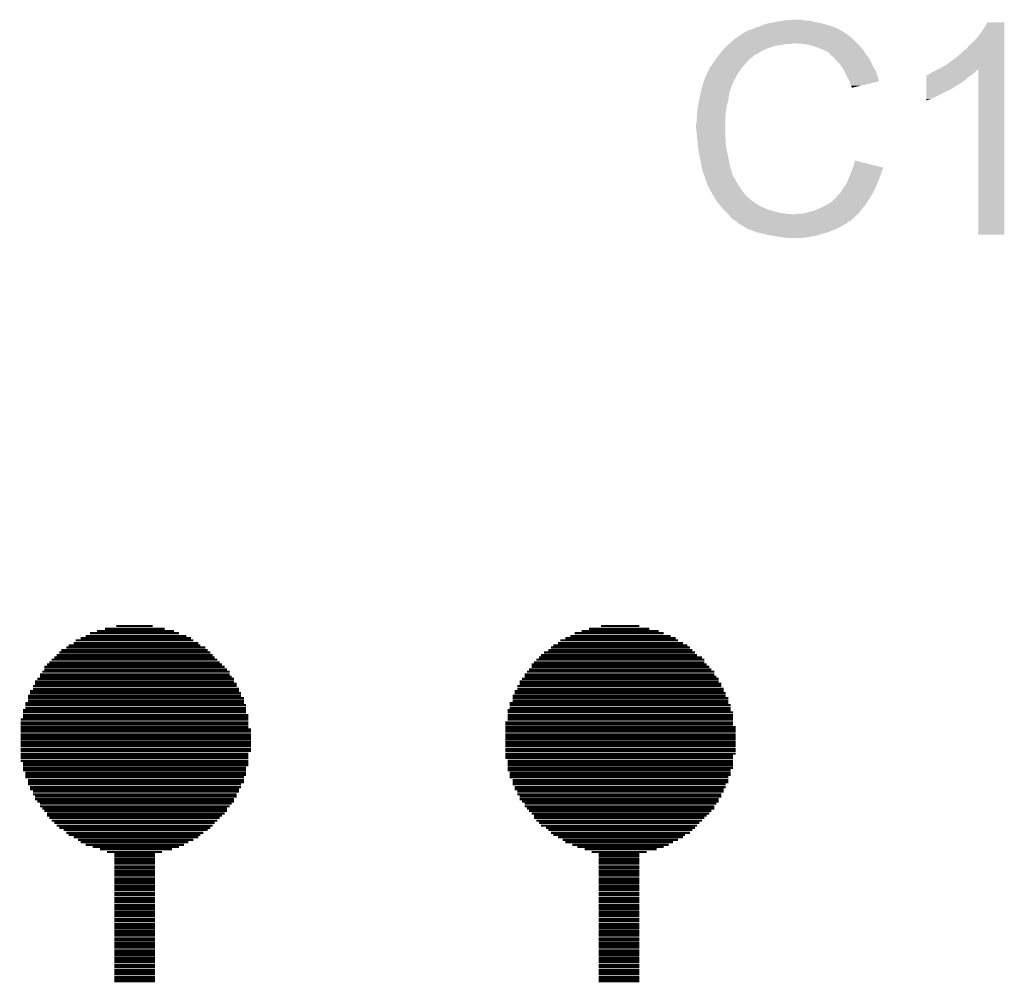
# Model space of a CAD drawing. Extents: x -9 to 122, y -9 to 65.
# Tile 118 of 256: x 37 to 41.55, y 32.7 to 37.15. Entities that reach past the tile are written whole.
import ezdxf

# ---------------------------------------------------------------- set-up
doc = ezdxf.new("R2010")
doc.units = 0
doc.layers.add('CLICKER_4_FOR_R7FA4M2A_V100_GTO', color=12, linetype='CONTINUOUS')

msp = doc.modelspace()

# ---------------------------------------------------------------- linework, layer by layer
at = {"layer": 'CLICKER_4_FOR_R7FA4M2A_V100_GTO', "const_width": 0.01016}
for points in [[(37.36086, 34.32302), (37.71646, 34.32302)], [(37.39642, 34.33318), (37.67328, 34.33318)], [(37.44976, 34.34588), (37.6174, 34.34588)], [(39.60114, 34.32302), (39.95674, 34.32302)], [(39.63416, 34.33318), (39.91356, 34.33318)], [(39.69004, 34.34588), (39.86784, 34.34588)], [(37.2618, 34.27984), (37.80536, 34.27984)], [(37.28466, 34.29), (37.7952, 34.29)], [(37.30752, 34.30016), (37.77234, 34.30016)], [(37.32784, 34.31286), (37.73932, 34.31286)], [(39.50208, 34.27984), (40.04564, 34.27984)], [(39.52494, 34.29), (40.03548, 34.29)], [(39.5478, 34.30016), (40.01262, 34.30016)], [(39.56812, 34.31286), (39.9796, 34.31286)], [(37.1856, 34.22396), (37.8841, 34.22396)], [(37.19576, 34.23412), (37.8714, 34.23412)], [(37.21862, 34.24682), (37.86124, 34.24682)], [(37.22878, 34.25698), (37.83838, 34.25698)], [(37.25164, 34.26714), (37.82822, 34.26714)], [(39.42588, 34.22396), (40.12438, 34.22396)], [(39.4462, 34.23412), (40.11168, 34.23412)], [(39.4589, 34.24682), (40.10152, 34.24682)], [(39.46906, 34.25698), (40.08882, 34.25698)], [(39.49192, 34.26714), (40.0685, 34.26714)], [(37.13988, 34.17824), (37.92728, 34.17824)], [(37.15004, 34.19094), (37.91712, 34.19094)], [(37.16274, 34.2011), (37.90442, 34.2011)], [(37.1729, 34.21126), (37.89426, 34.21126)], [(39.38016, 34.17824), (40.16756, 34.17824)], [(39.39032, 34.19094), (40.16756, 34.19094)], [(39.40302, 34.2011), (40.1574, 34.2011)], [(39.41318, 34.21126), (40.13454, 34.21126)], [(37.10686, 34.13506), (37.973, 34.13506)], [(37.11702, 34.15792), (37.95014, 34.15792)], [(37.11702, 34.14522), (37.9603, 34.14522)], [(37.12972, 34.16808), (37.93744, 34.16808)], [(39.34714, 34.13506), (40.21328, 34.13506)], [(39.3573, 34.14522), (40.20058, 34.14522)], [(39.37, 34.16808), (40.17772, 34.16808)], [(39.37, 34.15792), (40.19042, 34.15792)], [(37.07384, 34.08934), (37.99332, 34.08934)], [(37.084, 34.10204), (37.99332, 34.10204)], [(37.0967, 34.12236), (37.973, 34.12236)], [(37.0967, 34.1122), (37.98316, 34.1122)], [(39.31412, 34.08934), (40.2336, 34.08934)], [(39.32428, 34.10204), (40.2336, 34.10204)], [(39.33698, 34.12236), (40.21328, 34.12236)], [(39.33698, 34.1122), (40.22344, 34.1122)], [(37.05098, 34.04616), (38.01618, 34.04616)], [(37.06368, 34.06902), (38.00602, 34.06902)], [(37.06368, 34.05632), (38.01618, 34.05632)], [(37.07384, 34.07918), (38.00602, 34.07918)], [(39.29126, 34.04616), (40.25646, 34.04616)], [(39.30396, 34.06902), (40.2463, 34.06902)], [(39.30396, 34.05632), (40.25646, 34.05632)], [(39.31412, 34.07918), (40.2463, 34.07918)], [(37.04082, 34.0233), (38.02634, 34.0233)], [(37.04082, 34.01314), (38.03904, 34.01314)], [(37.04082, 34.00044), (38.03904, 34.00044)], [(37.05098, 34.036), (38.02634, 34.036)], [(39.2811, 34.0233), (40.26662, 34.0233)], [(39.2811, 34.01314), (40.27932, 34.01314)], [(39.2811, 34.00044), (40.27932, 34.00044)], [(39.29126, 34.036), (40.26662, 34.036)], [(37.01796, 33.95726), (38.0492, 33.95726)], [(37.02812, 33.99028), (38.03904, 33.99028)], [(37.02812, 33.98012), (38.0492, 33.98012)], [(37.02812, 33.96742), (38.0492, 33.96742)], [(39.25824, 33.95726), (40.28948, 33.95726)], [(39.2684, 33.99028), (40.27932, 33.99028)], [(39.2684, 33.98012), (40.28948, 33.98012)], [(39.2684, 33.96742), (40.28948, 33.96742)], [(37.0078, 33.91408), (38.05936, 33.91408)], [(37.01796, 33.9471), (38.0492, 33.9471)], [(37.01796, 33.9344), (38.05936, 33.9344)], [(37.01796, 33.92424), (38.05936, 33.92424)], [(39.25824, 33.9471), (40.29964, 33.9471)], [(39.25824, 33.9344), (40.29964, 33.9344)], [(39.25824, 33.92424), (40.29964, 33.92424)], [(39.25824, 33.91408), (40.29964, 33.91408)], [(37.0078, 33.90138), (38.05936, 33.90138)], [(37.0078, 33.89122), (38.05936, 33.89122)], [(37.0078, 33.87852), (38.05936, 33.87852)], [(37.0078, 33.86836), (38.07206, 33.86836)], [(39.24808, 33.90138), (40.29964, 33.90138)], [(39.24808, 33.89122), (40.29964, 33.89122)], [(39.24808, 33.87852), (40.31234, 33.87852)], [(39.24808, 33.86836), (40.31234, 33.86836)], [(37.0078, 33.8582), (38.07206, 33.8582)], [(37.0078, 33.8455), (38.07206, 33.8455)], [(37.0078, 33.83534), (38.07206, 33.83534)], [(37.0078, 33.82518), (38.07206, 33.82518)], [(39.24808, 33.8582), (40.31234, 33.8582)], [(39.24808, 33.8455), (40.31234, 33.8455)], [(39.24808, 33.83534), (40.31234, 33.83534)], [(39.24808, 33.82518), (40.31234, 33.82518)], [(37.0078, 33.81248), (38.07206, 33.81248)], [(37.0078, 33.80232), (38.07206, 33.80232)], [(37.0078, 33.79216), (38.07206, 33.79216)], [(37.0078, 33.77946), (38.07206, 33.77946)], [(37.0078, 33.7693), (38.07206, 33.7693)], [(39.24808, 33.81248), (40.31234, 33.81248)], [(39.24808, 33.80232), (40.31234, 33.80232)], [(39.24808, 33.79216), (40.31234, 33.79216)], [(39.24808, 33.77946), (40.31234, 33.77946)], [(39.24808, 33.7693), (40.31234, 33.7693)], [(37.0078, 33.7566), (38.05936, 33.7566)], [(37.0078, 33.74644), (38.05936, 33.74644)], [(37.0078, 33.73628), (38.05936, 33.73628)], [(37.0078, 33.72358), (38.05936, 33.72358)], [(39.24808, 33.7566), (40.31234, 33.7566)], [(39.24808, 33.74644), (40.29964, 33.74644)], [(39.24808, 33.73628), (40.29964, 33.73628)], [(39.25824, 33.72358), (40.29964, 33.72358)], [(37.01796, 33.71342), (38.05936, 33.71342)], [(37.01796, 33.70326), (38.05936, 33.70326)], [(37.01796, 33.69056), (38.0492, 33.69056)], [(37.01796, 33.6804), (38.0492, 33.6804)], [(39.25824, 33.71342), (40.29964, 33.71342)], [(39.25824, 33.70326), (40.29964, 33.70326)], [(39.25824, 33.69056), (40.29964, 33.69056)], [(39.25824, 33.6804), (40.28948, 33.6804)], [(37.02812, 33.6677), (38.0492, 33.6677)], [(37.02812, 33.65754), (38.0492, 33.65754)], [(37.02812, 33.64738), (38.03904, 33.64738)], [(37.04082, 33.63468), (38.03904, 33.63468)], [(39.2684, 33.6677), (40.28948, 33.6677)], [(39.2684, 33.65754), (40.28948, 33.65754)], [(39.2684, 33.64738), (40.27932, 33.64738)], [(39.2811, 33.63468), (40.27932, 33.63468)], [(37.04082, 33.62452), (38.03904, 33.62452)], [(37.04082, 33.61436), (38.02634, 33.61436)], [(37.05098, 33.60166), (38.02634, 33.60166)], [(37.05098, 33.5915), (38.01618, 33.5915)], [(39.2811, 33.62452), (40.27932, 33.62452)], [(39.2811, 33.61436), (40.26662, 33.61436)], [(39.29126, 33.60166), (40.26662, 33.60166)], [(39.29126, 33.5915), (40.25646, 33.5915)], [(37.06368, 33.58134), (38.01618, 33.58134)], [(37.06368, 33.56864), (38.00602, 33.56864)], [(37.07384, 33.55848), (38.00602, 33.55848)], [(37.07384, 33.54578), (37.99332, 33.54578)], [(39.30396, 33.58134), (40.25646, 33.58134)], [(39.30396, 33.56864), (40.2463, 33.56864)], [(39.31412, 33.55848), (40.2463, 33.55848)], [(39.31412, 33.54578), (40.2336, 33.54578)], [(37.084, 33.53562), (37.99332, 33.53562)], [(37.0967, 33.52546), (37.98316, 33.52546)], [(37.0967, 33.51276), (37.973, 33.51276)], [(37.10686, 33.5026), (37.9603, 33.5026)], [(39.32428, 33.53562), (40.2336, 33.53562)], [(39.33698, 33.52546), (40.22344, 33.52546)], [(39.33698, 33.51276), (40.21328, 33.51276)], [(39.34714, 33.5026), (40.21328, 33.5026)], [(37.11702, 33.49244), (37.9603, 33.49244)], [(37.12972, 33.47974), (37.95014, 33.47974)], [(37.12972, 33.46958), (37.93744, 33.46958)], [(37.13988, 33.45942), (37.92728, 33.45942)], [(39.3573, 33.49244), (40.20058, 33.49244)], [(39.37, 33.47974), (40.19042, 33.47974)], [(39.38016, 33.46958), (40.17772, 33.46958)], [(39.38016, 33.45942), (40.16756, 33.45942)], [(37.15004, 33.44672), (37.91712, 33.44672)], [(37.16274, 33.43656), (37.90442, 33.43656)], [(37.1729, 33.42386), (37.89426, 33.42386)], [(37.1856, 33.4137), (37.8841, 33.4137)], [(39.39032, 33.44672), (40.1574, 33.44672)], [(39.40302, 33.43656), (40.1447, 33.43656)], [(39.41318, 33.42386), (40.13454, 33.42386)], [(39.43604, 33.4137), (40.12438, 33.4137)], [(37.20592, 33.40354), (37.8714, 33.40354)], [(37.21862, 33.39084), (37.85108, 33.39084)], [(37.22878, 33.38068), (37.83838, 33.38068)], [(37.25164, 33.37052), (37.82822, 33.37052)], [(39.4462, 33.40354), (40.11168, 33.40354)], [(39.4589, 33.39084), (40.10152, 33.39084)], [(39.46906, 33.38068), (40.07866, 33.38068)], [(39.49192, 33.37052), (40.0685, 33.37052)], [(37.27196, 33.35782), (37.80536, 33.35782)], [(37.28466, 33.34766), (37.7825, 33.34766)], [(37.30752, 33.33496), (37.76218, 33.33496)], [(37.34054, 33.3248), (37.73932, 33.3248)], [(37.37356, 33.31464), (37.7063, 33.31464)], [(39.51224, 33.35782), (40.04564, 33.35782)], [(39.52494, 33.34766), (40.02278, 33.34766)], [(39.55796, 33.33496), (40.00246, 33.33496)], [(39.58082, 33.3248), (39.9796, 33.3248)], [(39.61384, 33.31464), (39.94658, 33.31464)], [(37.40658, 33.30194), (37.66058, 33.30194)], [(37.4396, 33.29178), (37.62756, 33.29178)], [(37.4396, 33.28162), (37.62756, 33.28162)], [(37.4396, 33.26892), (37.62756, 33.26892)], [(39.64686, 33.30194), (39.90086, 33.30194)], [(39.67988, 33.29178), (39.86784, 33.29178)], [(39.67988, 33.28162), (39.86784, 33.28162)], [(39.67988, 33.26892), (39.86784, 33.26892)], [(37.4396, 33.25876), (37.62756, 33.25876)], [(37.4396, 33.2486), (37.62756, 33.2486)], [(37.4396, 33.2359), (37.62756, 33.2359)], [(37.4396, 33.22574), (37.62756, 33.22574)], [(39.67988, 33.25876), (39.86784, 33.25876)], [(39.67988, 33.2486), (39.86784, 33.2486)], [(39.67988, 33.2359), (39.86784, 33.2359)], [(39.67988, 33.22574), (39.86784, 33.22574)], [(37.4396, 33.21304), (37.62756, 33.21304)], [(37.4396, 33.20288), (37.62756, 33.20288)], [(37.4396, 33.19272), (37.62756, 33.19272)], [(37.4396, 33.18002), (37.62756, 33.18002)], [(39.67988, 33.21304), (39.86784, 33.21304)], [(39.67988, 33.20288), (39.86784, 33.20288)], [(39.67988, 33.19272), (39.86784, 33.19272)], [(39.67988, 33.18002), (39.86784, 33.18002)], [(37.4396, 33.16986), (37.62756, 33.16986)], [(37.4396, 33.1597), (37.62756, 33.1597)], [(37.4396, 33.147), (37.62756, 33.147)], [(37.4396, 33.13684), (37.62756, 33.13684)], [(39.67988, 33.16986), (39.86784, 33.16986)], [(39.67988, 33.1597), (39.86784, 33.1597)], [(39.67988, 33.147), (39.86784, 33.147)], [(39.67988, 33.13684), (39.86784, 33.13684)], [(37.4396, 33.12668), (37.62756, 33.12668)], [(37.4396, 33.11398), (37.62756, 33.11398)], [(37.4396, 33.10382), (37.62756, 33.10382)], [(37.4396, 33.09112), (37.62756, 33.09112)], [(39.67988, 33.12668), (39.86784, 33.12668)], [(39.67988, 33.11398), (39.86784, 33.11398)], [(39.67988, 33.10382), (39.86784, 33.10382)], [(39.67988, 33.09112), (39.86784, 33.09112)], [(37.4396, 33.08096), (37.62756, 33.08096)], [(37.4396, 33.0708), (37.62756, 33.0708)], [(37.4396, 33.0581), (37.62756, 33.0581)], [(37.4396, 33.04794), (37.62756, 33.04794)], [(39.67988, 33.08096), (39.86784, 33.08096)], [(39.67988, 33.0708), (39.86784, 33.0708)], [(39.67988, 33.0581), (39.86784, 33.0581)], [(39.67988, 33.04794), (39.86784, 33.04794)], [(37.4396, 33.03778), (37.62756, 33.03778)], [(37.4396, 33.02508), (37.62756, 33.02508)], [(37.4396, 33.01492), (37.62756, 33.01492)], [(37.4396, 33.00476), (37.62756, 33.00476)], [(39.67988, 33.03778), (39.86784, 33.03778)], [(39.67988, 33.02508), (39.86784, 33.02508)], [(39.67988, 33.01492), (39.86784, 33.01492)], [(39.67988, 33.00476), (39.86784, 33.00476)], [(37.4396, 32.99206), (37.62756, 32.99206)], [(37.4396, 32.9819), (37.62756, 32.9819)], [(37.4396, 32.9692), (37.62756, 32.9692)], [(37.4396, 32.95904), (37.62756, 32.95904)], [(39.67988, 32.99206), (39.86784, 32.99206)], [(39.67988, 32.9819), (39.86784, 32.9819)], [(39.67988, 32.9692), (39.86784, 32.9692)], [(39.67988, 32.95904), (39.86784, 32.95904)], [(37.4396, 32.94888), (37.62756, 32.94888)], [(37.4396, 32.93618), (37.62756, 32.93618)], [(37.4396, 32.92602), (37.62756, 32.92602)], [(37.4396, 32.91586), (37.62756, 32.91586)], [(39.67988, 32.94888), (39.86784, 32.94888)], [(39.67988, 32.93618), (39.86784, 32.93618)], [(39.67988, 32.92602), (39.86784, 32.92602)], [(39.67988, 32.91586), (39.86784, 32.91586)], [(37.4396, 32.90316), (37.62756, 32.90316)], [(37.4396, 32.893), (37.62756, 32.893)], [(37.4396, 32.8803), (37.62756, 32.8803)], [(37.4396, 32.87014), (37.62756, 32.87014)], [(37.4396, 32.85998), (37.62756, 32.85998)], [(39.67988, 32.90316), (39.86784, 32.90316)], [(39.67988, 32.893), (39.86784, 32.893)], [(39.67988, 32.8803), (39.86784, 32.8803)], [(39.67988, 32.87014), (39.86784, 32.87014)], [(39.67988, 32.85998), (39.86784, 32.85998)], [(37.4396, 32.84728), (37.62756, 32.84728)], [(37.4396, 32.83712), (37.62756, 32.83712)], [(37.4396, 32.82696), (37.62756, 32.82696)], [(37.4396, 32.81426), (37.62756, 32.81426)], [(39.67988, 32.84728), (39.86784, 32.84728)], [(39.67988, 32.83712), (39.86784, 32.83712)], [(39.67988, 32.82696), (39.86784, 32.82696)], [(39.67988, 32.81426), (39.86784, 32.81426)], [(37.4396, 32.8041), (37.62756, 32.8041)], [(37.4396, 32.79394), (37.62756, 32.79394)], [(37.4396, 32.78124), (37.62756, 32.78124)], [(37.4396, 32.77108), (37.62756, 32.77108)], [(39.67988, 32.8041), (39.86784, 32.8041)], [(39.67988, 32.79394), (39.86784, 32.79394)], [(39.67988, 32.78124), (39.86784, 32.78124)], [(39.67988, 32.77108), (39.86784, 32.77108)], [(37.4396, 32.75838), (37.62756, 32.75838)], [(37.4396, 32.74822), (37.62756, 32.74822)], [(37.4396, 32.73806), (37.62756, 32.73806)], [(37.4396, 32.72536), (37.62756, 32.72536)], [(39.67988, 32.75838), (39.86784, 32.75838)], [(39.67988, 32.74822), (39.86784, 32.74822)], [(39.67988, 32.73806), (39.86784, 32.73806)], [(39.67988, 32.72536), (39.86784, 32.72536)], [(37.4396, 32.7152), (37.62756, 32.7152)], [(37.4396, 32.70504), (37.62756, 32.70504)], [(39.67988, 32.7152), (39.86784, 32.7152)], [(39.67988, 32.70504), (39.86784, 32.70504)]]:
    msp.add_lwpolyline(points, dxfattribs=at)
at = {"layer": 'CLICKER_4_FOR_R7FA4M2A_V100_GTO'}
for points in [[(40.49776, 37.13734), (40.52824, 37.14242), (40.675558, 37.13734), (40.657784, 37.14242)], [(40.52824, 37.14242), (40.54348, 37.14496), (40.642542, 37.14242), (40.6273, 37.14496)], [(40.54348, 37.14496), (40.589198, 37.1475), (40.6273, 37.14496), (40.614598, 37.1475)], [(40.365682, 37.094164), (40.37076, 37.09924), (40.8056, 37.094164), (40.797478, 37.09924)], [(40.37076, 37.09924), (40.370764, 37.099242), (40.797478, 37.09924), (40.797476, 37.099242)], [(40.370764, 37.099242), (40.383462, 37.101782), (40.797476, 37.099242), (40.792396, 37.101782)], [(40.383462, 37.101782), (40.393622, 37.10686), (40.792396, 37.101782), (40.78224, 37.10686)], [(40.393622, 37.10686), (40.40124, 37.1094), (40.78224, 37.10686), (40.77716, 37.1094)], [(40.40124, 37.1094), (40.424098, 37.11702), (40.77716, 37.1094), (40.756846, 37.11702)], [(40.424098, 37.11702), (40.424102, 37.117022), (40.756846, 37.11702), (40.75684, 37.117022)], [(40.424102, 37.117022), (40.44188, 37.124642), (40.75684, 37.117022), (40.730928, 37.124642)], [(40.44188, 37.124642), (40.459658, 37.12972), (40.730928, 37.124642), (40.71366, 37.12972)], [(40.459658, 37.12972), (40.49776, 37.13734), (40.71366, 37.12972), (40.675558, 37.13734)], [(41.44772, 37.08908), (41.462958, 37.111938), (41.554398, 37.08908), (41.554398, 37.111938)], [(41.462958, 37.111938), (41.47566, 37.134778), (41.554398, 37.111938), (41.5544, 37.134778)], [(41.47566, 37.134778), (41.475674, 37.1348), (41.5544, 37.134778), (41.475674, 37.1348)], [(40.28486, 37.03828), (40.31488, 37.06368), (40.87368, 37.03828), (40.84828, 37.06368)], [(40.31488, 37.06368), (40.326302, 37.071294), (40.84828, 37.06368), (40.840666, 37.071294)], [(40.326302, 37.071294), (40.32631, 37.0713), (40.840666, 37.071294), (40.838126, 37.0713)], [(40.32631, 37.0713), (40.330118, 37.073838), (40.838126, 37.0713), (40.835582, 37.073838)], [(40.330118, 37.073838), (40.349172, 37.08654), (40.835582, 37.073838), (40.817798, 37.08654)], [(40.349172, 37.08654), (40.352984, 37.08908), (40.817798, 37.08654), (40.813734, 37.08908)], [(40.352984, 37.08908), (40.355526, 37.089086), (40.813734, 37.08908), (40.813726, 37.089086)], [(40.355526, 37.089086), (40.358064, 37.09162), (40.813726, 37.089086), (40.80967, 37.09162)], [(40.358064, 37.09162), (40.365682, 37.094164), (40.80967, 37.09162), (40.8056, 37.094164)], [(41.412162, 37.0459), (41.42994, 37.066218), (41.554398, 37.0459), (41.554398, 37.066218)], [(41.42994, 37.066218), (41.44772, 37.08908), (41.554398, 37.066218), (41.554398, 37.08908)], [(40.247684, 37.00018), (40.253918, 37.007798), (40.429182, 37.00018), (40.444416, 37.007798)], [(40.253918, 37.007798), (40.26154, 37.01542), (40.444416, 37.007798), (40.45966, 37.01542)], [(40.26154, 37.01542), (40.271698, 37.025578), (40.45966, 37.01542), (40.490138, 37.025578)], [(40.271698, 37.025578), (40.27678, 37.03066), (40.490138, 37.025578), (40.52062, 37.03066)], [(40.27678, 37.03066), (40.28186, 37.03574), (40.52062, 37.03066), (40.548558, 37.03574)], [(40.28186, 37.03574), (40.284858, 37.038278), (40.568876, 37.03574), (40.576498, 37.038278)], [(40.284858, 37.038278), (40.28486, 37.03828), (40.576498, 37.038278), (40.586662, 37.03828)], [(40.622222, 37.03574), (40.586662, 37.03828), (40.87622, 37.03574), (40.87368, 37.03828)], [(40.65524, 37.03066), (40.622222, 37.03574), (40.8813, 37.03066), (40.87622, 37.03574)], [(40.680642, 37.02304), (40.65524, 37.03066), (40.88892, 37.02304), (40.8813, 37.03066)], [(40.686992, 37.0205), (40.680642, 37.02304), (40.89146, 37.0205), (40.88892, 37.02304)], [(40.70604, 37.01288), (40.686992, 37.0205), (40.897812, 37.01288), (40.89146, 37.0205)], [(40.72382, 37.00526), (40.70604, 37.01288), (40.904162, 37.00526), (40.897812, 37.01288)], [(40.723824, 37.005258), (40.72382, 37.00526), (40.904162, 37.005258), (40.904162, 37.00526)], [(40.739058, 36.99764), (40.723824, 37.005258), (40.908516, 36.99764), (40.904162, 37.005258)], [(41.34104, 36.97986), (41.368986, 37.00526), (41.554396, 36.97986), (41.554396, 37.00526)], [(41.368986, 37.00526), (41.37152, 37.005282), (41.554396, 37.00526), (41.554396, 37.005282)], [(41.37152, 37.005282), (41.371534, 37.007806), (41.554396, 37.005282), (41.554396, 37.007806)], [(41.371534, 37.007806), (41.3766, 37.010342), (41.554396, 37.007806), (41.554396, 37.010342)], [(41.3766, 37.010342), (41.38168, 37.01542), (41.554396, 37.010342), (41.554396, 37.01542)], [(41.38168, 37.01542), (41.39438, 37.030662), (41.554396, 37.01542), (41.554396, 37.030662)], [(41.39438, 37.030662), (41.412162, 37.0459), (41.554396, 37.030662), (41.554398, 37.0459)], [(40.21328, 36.95446), (40.218614, 36.96208), (40.366766, 36.95446), (40.373298, 36.96208)], [(40.218614, 36.96208), (40.225726, 36.97224), (40.373298, 36.96208), (40.386, 36.97224)], [(40.225726, 36.97224), (40.231056, 36.979856), (40.386, 36.97224), (40.396152, 36.979856)], [(40.231056, 36.979856), (40.23106, 36.97986), (40.396152, 36.979856), (40.396152, 36.97986)], [(40.23106, 36.97986), (40.23312, 36.982378), (40.396152, 36.97986), (40.39616, 36.982378)], [(40.23312, 36.982378), (40.233138, 36.9824), (40.39616, 36.982378), (40.398696, 36.9824)], [(40.233138, 36.9824), (40.247684, 37.00018), (40.398696, 36.9824), (40.429182, 37.00018)], [(40.746676, 36.99256), (40.739058, 36.99764), (40.91142, 36.99256), (40.908516, 36.99764)], [(40.749218, 36.987484), (40.746676, 36.99256), (40.91432, 36.987484), (40.91142, 36.99256)], [(40.749222, 36.987482), (40.749218, 36.987484), (40.91432, 36.987482), (40.91432, 36.987484)], [(40.766368, 36.972238), (40.749222, 36.987482), (40.927022, 36.972238), (40.91432, 36.987482)], [(40.77208, 36.96716), (40.766368, 36.972238), (40.929924, 36.96716), (40.927022, 36.972238)], [(40.783372, 36.954458), (40.77208, 36.96716), (40.93718, 36.954458), (40.929924, 36.96716)], [(41.31056, 36.957), (41.34104, 36.97986), (41.554396, 36.957), (41.554396, 36.97986)], [(40.179984, 36.89858), (40.187894, 36.91636), (40.3225, 36.89858), (40.334946, 36.91636)], [(40.187894, 36.91636), (40.19042, 36.916382), (40.334946, 36.91636), (40.33496, 36.916382)], [(40.19042, 36.916382), (40.190422, 36.921444), (40.33496, 36.916382), (40.338504, 36.921444)], [(40.190422, 36.921444), (40.19169, 36.92398), (40.338504, 36.921444), (40.34028, 36.92398)], [(40.19169, 36.92398), (40.192962, 36.92652), (40.34028, 36.92398), (40.342502, 36.92652)], [(40.192962, 36.92652), (40.200582, 36.934144), (40.342502, 36.92652), (40.349172, 36.934144)], [(40.200582, 36.934144), (40.205662, 36.9443), (40.349172, 36.934144), (40.35806, 36.9443)], [(40.205662, 36.9443), (40.21328, 36.95446), (40.35806, 36.9443), (40.366766, 36.95446)], [(40.792398, 36.944302), (40.783372, 36.954458), (40.941696, 36.944302), (40.93718, 36.954458)], [(40.80129, 36.9316), (40.792398, 36.944302), (40.947342, 36.9316), (40.941696, 36.944302)], [(40.810178, 36.9189), (40.80129, 36.9316), (40.95528, 36.9189), (40.947342, 36.9316)], [(40.81399, 36.91128), (40.810178, 36.9189), (40.96004, 36.91128), (40.95528, 36.9189)], [(41.234356, 36.911278), (41.24452, 36.91636), (41.424858, 36.911278), (41.43248, 36.91636)], [(41.24452, 36.91636), (41.249528, 36.918864), (41.43248, 36.91636), (41.434982, 36.918864)], [(41.249528, 36.918864), (41.25468, 36.92144), (41.554394, 36.918864), (41.554394, 36.92144)], [(41.25468, 36.92144), (41.282622, 36.93668), (41.554394, 36.92144), (41.554394, 36.93668)], [(41.282622, 36.93668), (41.31056, 36.957), (41.554394, 36.93668), (41.554396, 36.957)], [(41.43502, 36.154382), (41.434982, 36.918864), (41.554378, 36.154382), (41.554394, 36.918864)], [(40.157846, 36.837616), (40.16756, 36.870642), (40.29202, 36.837616), (40.30726, 36.870642)], [(40.16756, 36.870642), (40.179984, 36.89858), (40.30726, 36.870642), (40.3225, 36.89858)], [(40.82288, 36.8935), (40.81399, 36.91128), (40.965968, 36.8935), (40.96004, 36.91128)], [(40.825704, 36.88842), (40.82288, 36.8935), (40.96766, 36.88842), (40.965968, 36.8935)], [(40.83558, 36.870642), (40.825704, 36.88842), (40.972976, 36.870642), (40.96766, 36.88842)], [(40.838632, 36.863014), (40.83558, 36.870642), (40.975256, 36.863014), (40.972976, 36.870642)], [(41.193736, 36.86556), (41.19374, 36.8808), (41.36898, 36.86556), (41.38676, 36.8808)], [(41.19374, 36.8808), (41.193742, 36.89096), (41.38676, 36.8808), (41.400984, 36.89096)], [(41.193742, 36.89096), (41.196266, 36.890966), (41.400984, 36.89096), (41.400992, 36.890966)], [(41.196266, 36.890966), (41.198806, 36.8935), (41.400992, 36.890966), (41.40454, 36.8935)], [(41.198806, 36.8935), (41.203886, 36.893504), (41.40454, 36.8935), (41.404544, 36.893504)], [(41.203886, 36.893504), (41.219118, 36.903658), (41.404544, 36.893504), (41.417238, 36.903658)], [(41.219118, 36.903658), (41.219122, 36.90366), (41.417238, 36.903658), (41.41724, 36.90366)], [(41.219122, 36.90366), (41.234356, 36.911278), (41.41724, 36.90366), (41.424858, 36.911278)], [(40.153728, 36.822374), (40.15486, 36.82746), (40.289476, 36.822374), (40.289478, 36.82746)], [(40.15486, 36.82746), (40.155604, 36.829994), (40.289478, 36.82746), (40.28948, 36.829994)], [(40.155604, 36.829994), (40.156352, 36.832534), (40.28948, 36.829994), (40.292014, 36.832534)], [(40.156352, 36.832534), (40.157846, 36.837616), (40.292014, 36.832534), (40.29202, 36.837616)], [(40.84066, 36.85794), (40.838632, 36.863014), (40.954094, 36.85794), (40.975256, 36.863014)], [(40.84574, 36.842702), (40.84066, 36.85794), (40.890544, 36.842702), (40.954094, 36.85794)], [(40.848278, 36.837624), (40.84574, 36.842702), (40.869366, 36.837624), (40.890544, 36.842702)], [(40.84828, 36.832568), (40.848278, 36.837624), (40.84828, 36.832568), (40.869366, 36.837624)], [(41.193728, 36.81984), (41.19373, 36.82746), (41.295318, 36.81984), (41.308022, 36.82746)], [(41.19373, 36.83508), (41.193734, 36.85032), (41.320716, 36.83508), (41.346122, 36.85032)], [(41.19373, 36.835058), (41.19373, 36.83508), (41.31818, 36.835058), (41.320716, 36.83508)], [(41.19373, 36.832534), (41.19373, 36.835058), (41.318166, 36.832534), (41.31818, 36.835058)], [(41.19373, 36.82746), (41.19373, 36.832534), (41.308022, 36.82746), (41.318166, 36.832534)], [(41.193734, 36.85032), (41.193736, 36.86556), (41.346122, 36.85032), (41.36898, 36.86556)], [(40.138984, 36.75126), (40.144222, 36.779198), (40.2717, 36.75126), (40.27932, 36.779198)], [(40.144222, 36.779198), (40.1447, 36.78174), (40.27932, 36.779198), (40.279574, 36.78174)], [(40.1447, 36.78174), (40.149778, 36.804598), (40.279574, 36.78174), (40.28186, 36.804598)], [(40.149778, 36.804598), (40.152036, 36.814758), (40.28186, 36.804598), (40.284398, 36.814758)], [(40.152036, 36.814758), (40.153728, 36.822374), (40.284398, 36.814758), (40.289476, 36.822374)], [(41.19372, 36.78174), (41.193726, 36.81222), (41.216578, 36.78174), (41.27754, 36.81222)], [(41.19372, 36.77415), (41.19372, 36.78174), (41.19372, 36.77415), (41.216578, 36.78174)], [(41.193726, 36.81222), (41.193728, 36.81984), (41.27754, 36.81222), (41.295318, 36.81984)], [(40.13454, 36.72332), (40.13708, 36.7411), (40.267042, 36.72332), (40.270006, 36.7411)], [(40.13708, 36.7411), (40.138984, 36.75126), (40.270006, 36.7411), (40.2717, 36.75126)], [(40.132, 36.690302), (40.13454, 36.703002), (40.264274, 36.690302), (40.265252, 36.703002)], [(40.132, 36.687762), (40.132, 36.690302), (40.26408, 36.687762), (40.264274, 36.690302)], [(40.132, 36.675062), (40.132, 36.687762), (40.26408, 36.675062), (40.26408, 36.687762)], [(40.13454, 36.720782), (40.13454, 36.72332), (40.26662, 36.720782), (40.267042, 36.72332)], [(40.13454, 36.703002), (40.13454, 36.720782), (40.265252, 36.703002), (40.26662, 36.720782)], [(40.12946, 36.664902), (40.132, 36.675062), (40.26408, 36.664902), (40.26408, 36.675062)], [(40.12946, 36.649658), (40.12946, 36.664902), (40.26408, 36.649658), (40.26408, 36.664902)], [(40.13378, 36.606478), (40.12946, 36.649658), (40.26408, 36.606478), (40.26408, 36.649658)], [(40.13454, 36.59886), (40.13378, 36.606478), (40.26535, 36.59886), (40.26408, 36.606478)], [(40.135344, 36.591238), (40.13454, 36.59886), (40.26662, 36.591238), (40.26535, 36.59886)], [(40.136948, 36.575998), (40.135344, 36.591238), (40.26662, 36.575998), (40.26662, 36.591238)], [(40.13962, 36.550598), (40.136948, 36.575998), (40.270528, 36.550598), (40.26662, 36.575998)], [(40.140966, 36.54298), (40.13962, 36.550598), (40.2717, 36.54298), (40.270528, 36.550598)], [(40.14724, 36.50742), (40.140966, 36.54298), (40.27932, 36.50742), (40.2717, 36.54298)], [(40.15232, 36.484558), (40.14724, 36.50742), (40.283894, 36.484558), (40.27932, 36.50742)], [(40.154498, 36.46932), (40.15232, 36.484558), (40.28694, 36.46932), (40.283894, 36.484558)], [(40.15486, 36.466782), (40.154498, 36.46932), (40.287666, 36.466782), (40.28694, 36.46932)], [(40.15994, 36.449), (40.15486, 36.466782), (40.292746, 36.449), (40.287666, 36.466782)], [(40.851768, 36.456614), (40.854622, 36.464222), (40.993056, 36.456614), (40.99306, 36.464222)], [(40.854622, 36.464222), (40.85844, 36.474402), (40.99306, 36.464222), (40.953148, 36.474402)], [(40.85844, 36.474402), (40.863542, 36.497256), (40.953148, 36.474402), (40.863542, 36.497256)], [(40.16502, 36.433758), (40.15994, 36.449), (40.2971, 36.433758), (40.292746, 36.449)], [(40.166038, 36.431214), (40.16502, 36.433758), (40.297106, 36.431214), (40.2971, 36.433758)], [(40.167054, 36.428676), (40.166038, 36.431214), (40.299642, 36.428676), (40.297106, 36.431214)], [(40.170098, 36.421062), (40.167054, 36.428676), (40.30345, 36.421062), (40.299642, 36.428676)], [(40.170606, 36.418522), (40.170098, 36.421062), (40.30472, 36.418522), (40.30345, 36.421062)], [(40.172638, 36.408362), (40.170606, 36.418522), (40.310526, 36.408362), (40.30472, 36.418522)], [(40.832314, 36.40836), (40.838846, 36.423602), (40.97528, 36.40836), (40.98036, 36.423602)], [(40.838846, 36.423602), (40.8432, 36.43376), (40.98036, 36.423602), (40.984422, 36.43376)], [(40.8432, 36.43376), (40.84415, 36.436298), (40.984422, 36.43376), (40.985438, 36.436298)], [(40.84415, 36.436298), (40.848912, 36.448998), (40.985438, 36.436298), (40.987978, 36.448998)], [(40.848912, 36.448998), (40.851768, 36.456614), (40.987978, 36.448998), (40.993056, 36.456614)], [(40.177716, 36.400746), (40.172638, 36.408362), (40.314878, 36.400746), (40.310526, 36.408362)], [(40.177718, 36.40074), (40.177716, 36.400746), (40.31488, 36.40074), (40.314878, 36.400746)], [(40.17772, 36.393126), (40.177718, 36.40074), (40.31964, 36.393126), (40.31488, 36.40074)], [(40.180254, 36.390586), (40.17772, 36.393126), (40.321228, 36.390586), (40.31964, 36.393126)], [(40.18026, 36.388044), (40.180254, 36.390586), (40.322816, 36.388044), (40.321228, 36.390586)], [(40.184296, 36.38042), (40.18026, 36.388044), (40.32758, 36.38042), (40.322816, 36.388044)], [(40.196398, 36.35756), (40.184296, 36.38042), (40.34282, 36.35756), (40.32758, 36.38042)], [(40.794942, 36.344864), (40.81018, 36.37026), (40.94514, 36.344864), (40.958686, 36.37026)], [(40.81018, 36.37026), (40.81221, 36.372798), (40.958686, 36.37026), (40.96004, 36.372798)], [(40.81221, 36.372798), (40.820342, 36.382962), (40.96004, 36.372798), (40.96385, 36.382962)], [(40.820342, 36.382962), (40.82542, 36.39312), (40.96385, 36.382962), (40.96766, 36.39312)], [(40.82542, 36.39312), (40.82796, 36.3982), (40.96766, 36.39312), (40.9702, 36.3982)], [(40.82796, 36.3982), (40.832314, 36.40836), (40.9702, 36.3982), (40.97528, 36.40836)], [(40.20312, 36.34486), (40.196398, 36.35756), (40.352698, 36.34486), (40.34282, 36.35756)], [(40.209216, 36.3347), (40.20312, 36.34486), (40.3606, 36.3347), (40.352698, 36.34486)], [(40.221408, 36.314382), (40.209216, 36.3347), (40.383458, 36.314382), (40.3606, 36.3347)], [(40.75938, 36.3093), (40.7797, 36.32962), (40.923844, 36.3093), (40.936544, 36.32962)], [(40.7797, 36.32962), (40.783086, 36.3347), (40.936544, 36.32962), (40.93972, 36.3347)], [(40.783086, 36.3347), (40.784782, 36.337242), (40.93972, 36.3347), (40.941074, 36.337242)], [(40.784782, 36.337242), (40.794942, 36.344864), (40.941074, 36.337242), (40.94514, 36.344864)], [(40.225978, 36.306762), (40.221408, 36.314382), (40.393936, 36.306762), (40.383458, 36.314382)], [(40.236564, 36.29406), (40.225978, 36.306762), (40.411402, 36.29406), (40.393936, 36.306762)], [(40.238682, 36.291518), (40.236564, 36.29406), (40.41648, 36.291518), (40.411402, 36.29406)], [(40.2408, 36.288978), (40.238682, 36.291518), (40.419024, 36.288978), (40.41648, 36.291518)], [(40.242914, 36.28644), (40.2408, 36.288978), (40.424102, 36.28644), (40.419024, 36.288978)], [(40.24503, 36.2839), (40.242914, 36.28644), (40.43172, 36.2839), (40.424102, 36.28644)], [(40.249264, 36.27882), (40.24503, 36.2839), (40.44188, 36.27882), (40.43172, 36.2839)], [(40.25138, 36.27628), (40.249264, 36.27882), (40.447806, 36.27628), (40.44188, 36.27882)], [(40.700964, 36.276282), (40.736516, 36.294058), (40.89908, 36.276282), (40.91432, 36.294058)], [(40.736516, 36.294058), (40.74668, 36.29914), (40.91432, 36.294058), (40.917496, 36.29914)], [(40.74668, 36.29914), (40.75938, 36.3093), (40.917496, 36.29914), (40.923844, 36.3093)], [(40.256462, 36.271198), (40.25138, 36.27628), (40.45966, 36.271198), (40.447806, 36.27628)], [(40.26408, 36.26358), (40.256462, 36.271198), (40.48506, 36.26358), (40.45966, 36.271198)], [(40.2717, 36.25596), (40.26408, 36.26358), (40.513, 36.25596), (40.48506, 36.26358)], [(40.27678, 36.25088), (40.2717, 36.25596), (40.546018, 36.25088), (40.513, 36.25596)], [(40.278812, 36.24834), (40.27678, 36.25088), (40.576498, 36.24834), (40.546018, 36.25088)], [(40.286938, 36.238182), (40.278812, 36.24834), (40.86606, 36.238182), (40.876218, 36.24834)], [(40.286942, 36.23818), (40.286938, 36.238182), (40.86606, 36.23818), (40.86606, 36.238182)], [(40.2971, 36.228022), (40.286942, 36.23818), (40.854448, 36.228022), (40.86606, 36.23818)], [(40.586662, 36.24834), (40.596822, 36.25088), (40.876218, 36.24834), (40.878758, 36.25088)], [(40.614602, 36.25088), (40.64, 36.25596), (40.878758, 36.25088), (40.883838, 36.25596)], [(40.64, 36.25596), (40.670482, 36.263582), (40.883838, 36.25596), (40.889554, 36.263582)], [(40.670482, 36.263582), (40.70096, 36.27628), (40.889554, 36.263582), (40.899078, 36.27628)], [(40.70096, 36.27628), (40.700964, 36.276282), (40.899078, 36.27628), (40.89908, 36.276282)], [(40.30726, 36.220402), (40.2971, 36.228022), (40.84574, 36.220402), (40.854448, 36.228022)], [(40.312342, 36.21786), (40.30726, 36.220402), (40.843196, 36.21786), (40.84574, 36.220402)], [(40.317414, 36.215322), (40.312342, 36.21786), (40.835594, 36.215322), (40.843196, 36.21786)], [(40.31742, 36.215316), (40.317414, 36.215322), (40.835578, 36.215316), (40.835594, 36.215322)], [(40.3225, 36.207704), (40.31742, 36.215316), (40.827962, 36.207704), (40.835578, 36.215316)], [(40.322512, 36.207698), (40.3225, 36.207704), (40.827956, 36.207698), (40.827962, 36.207704)], [(40.327576, 36.205162), (40.322512, 36.207698), (40.822884, 36.205162), (40.827956, 36.207698)], [(40.330114, 36.202626), (40.327576, 36.205162), (40.817812, 36.202626), (40.822884, 36.205162)], [(40.332656, 36.20262), (40.330114, 36.202626), (40.817802, 36.20262), (40.817812, 36.202626)], [(40.344852, 36.195), (40.332656, 36.20262), (40.8051, 36.195), (40.817802, 36.20262)], [(40.35298, 36.18992), (40.344852, 36.195), (40.79494, 36.18992), (40.8051, 36.195)], [(40.370758, 36.17976), (40.35298, 36.18992), (40.77462, 36.17976), (40.79494, 36.18992)], [(40.392352, 36.17214), (40.370758, 36.17976), (40.75684, 36.17214), (40.77462, 36.17976)], [(40.41394, 36.164522), (40.392352, 36.17214), (40.736522, 36.164522), (40.75684, 36.17214)], [(40.41395, 36.16452), (40.41394, 36.164522), (40.736518, 36.16452), (40.736522, 36.164522)], [(40.435536, 36.15944), (40.41395, 36.16452), (40.716202, 36.15944), (40.736518, 36.16452)], [(40.45712, 36.15436), (40.435536, 36.15944), (40.700958, 36.15436), (40.716202, 36.15944)], [(40.470668, 36.15182), (40.45712, 36.15436), (40.693338, 36.15182), (40.700958, 36.15436)], [(40.49776, 36.14674), (40.470668, 36.15182), (40.66794, 36.14674), (40.693338, 36.15182)], [(40.53332, 36.14166), (40.49776, 36.14674), (40.642542, 36.14166), (40.66794, 36.14674)], [(40.548558, 36.13912), (40.53332, 36.14166), (40.617142, 36.13912), (40.642542, 36.14166)], [(41.554378, 36.15436), (41.43502, 36.154382), (41.554378, 36.15436), (41.554378, 36.154382)]]:
    msp.add_solid(points, dxfattribs=at)

doc.saveas('drawing.dxf')
